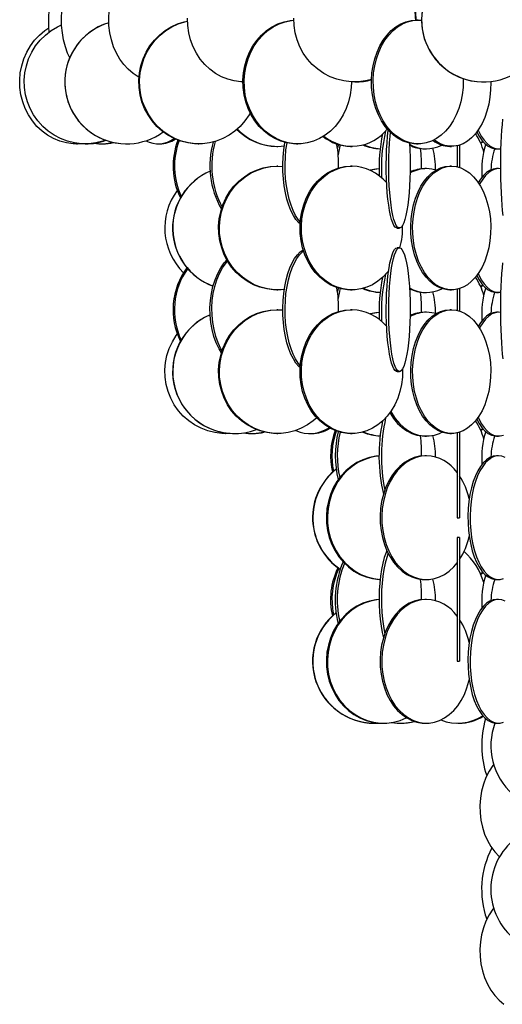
# Model space of a CAD drawing. Header units: millimetres. Extents: x 495 to 2657, y 518 to 2595.
# Tile 3 of 91: x 608 to 706, y 1572 to 1771. Entities that reach past the tile are written whole.
import ezdxf

# ---------------------------------------------------------------- set-up
doc = ezdxf.new("R2010")
doc.units = ezdxf.units.MM

msp = doc.modelspace()

# ---------------------------------------------------------------- linework, layer by layer
at = {"color": 7, "linetype": 'Continuous', "lineweight": 25}
for p, q in [((688.74, 1770.55), (688.4, 1770.55)), ((688.74, 1770.55), (689.43, 1770.51)), ((675.94, 1758.05), (676.03, 1758.05)), ((701.91, 1758.05), (701.93, 1758.05)), ((647.34, 1745.81), (647.19, 1745.87)), ((647.34, 1745.83), (647.21, 1745.88)), ((701.32, 1745.79), (701.78, 1746.07)), ((701.37, 1745.67), (701.87, 1745.96)), ((619.78, 1745.55), (619.98, 1745.55)), ((621.53, 1745.55), (621.61, 1745.55)), ((624.77, 1745.55), (625.07, 1745.55)), ((629.88, 1745.55), (629.91, 1745.55)), ((636.23, 1745.55), (636.61, 1745.55)), ((644.33, 1745.55), (644.48, 1745.55)), ((660.24, 1745.05), (660.41, 1745.05)), ((664.2, 1745.55), (664.45, 1745.55)), ((675.1, 1745.05), (675.39, 1745.05)), ((688.4, 1745.55), (688.74, 1745.55)), ((690.08, 1744.55), (690.43, 1744.55)), ((695.12, 1745.05), (695.5, 1745.05)), ((696.6, 1745.17), (696.6, 1740.93)), ((697.1, 1745.31), (697.1, 1740.79)), ((704.53, 1744.55), (704.97, 1744.55)), ((660.41, 1741.05), (660.24, 1741.05)), ((660.41, 1741.05), (661.42, 1741)), ((675.39, 1741.05), (675.1, 1741.05)), ((690.43, 1740.55), (690.08, 1740.55)), ((695.5, 1741.05), (695.12, 1741.05)), ((704.97, 1740.55), (704.53, 1740.55)), ((705.34, 1740.52), (704.97, 1740.55)), ((684.47, 1728.55), (684.96, 1728.55)), ((684.96, 1724.55), (684.47, 1724.55)), ((660.24, 1716.05), (660.41, 1716.05)), ((675.1, 1716.05), (675.39, 1716.05)), ((695.12, 1716.05), (695.5, 1716.05)), ((696.6, 1716.17), (696.6, 1711.93)), ((697.1, 1716.31), (697.1, 1711.79)), ((701.32, 1716.79), (701.78, 1717.07)), ((701.37, 1716.67), (701.87, 1716.96)), ((690.08, 1715.55), (690.43, 1715.55)), ((704.53, 1715.55), (704.97, 1715.55)), ((660.41, 1712.05), (660.24, 1712.05)), ((660.41, 1712.05), (661.42, 1712)), ((675.39, 1712.05), (675.1, 1712.05)), ((695.5, 1712.05), (695.12, 1712.05)), ((690.43, 1711.55), (690.08, 1711.55)), ((704.97, 1711.55), (704.53, 1711.55)), ((705.34, 1711.52), (704.97, 1711.55)), ((684.47, 1699.55), (684.96, 1699.55)), ((649.84, 1687.05), (649.94, 1687.05)), ((651.64, 1687.05), (651.68, 1687.05)), ((655.04, 1687.05), (655.27, 1687.05)), ((660.24, 1687.05), (660.41, 1687.05)), ((666.89, 1687.05), (667.23, 1687.05)), ((675.1, 1687.05), (675.39, 1687.05)), ((690.08, 1686.55), (690.43, 1686.55)), ((695.12, 1687.05), (695.5, 1687.05)), ((696.6, 1687.17), (696.6, 1670.05)), ((697.1, 1687.31), (697.1, 1670.05)), ((701.32, 1687.79), (701.78, 1688.07)), ((701.37, 1687.67), (701.87, 1687.96)), ((704.53, 1686.55), (704.97, 1686.55)), ((690.43, 1682.55), (690.08, 1682.55)), ((704.97, 1682.55), (704.53, 1682.55)), ((696.6, 1670.05), (697.1, 1670.05)), ((697.1, 1666.05), (696.6, 1666.05)), ((696.6, 1666.05), (696.6, 1641.05)), ((697.1, 1666.05), (697.1, 1641.05)), ((701.32, 1658.79), (701.78, 1659.07)), ((701.37, 1658.67), (701.87, 1658.96)), ((690.08, 1657.55), (690.43, 1657.55)), ((704.53, 1657.55), (704.97, 1657.55)), ((690.43, 1653.55), (690.08, 1653.55)), ((704.97, 1653.55), (704.53, 1653.55)), ((696.6, 1641.05), (697.1, 1641.05)), ((679.87, 1628.55), (679.92, 1628.55)), ((681.56, 1628.55), (681.77, 1628.55)), ((685.09, 1628.55), (685.2, 1628.55)), ((690.08, 1628.55), (690.43, 1628.55)), ((696.72, 1628.55), (696.98, 1628.55)), ((704.53, 1628.55), (704.97, 1628.55))]:
    msp.add_line(p, q, dxfattribs=at)
at = {"color": 7, "linetype": 'Continuous', "lineweight": 25, "flags": 128}
for points in [[(632.4, 1759.03), (632.24, 1759.11), (631.19, 1759.79), (630.21, 1760.61), (629.31, 1761.58), (628.52, 1762.67), (627.83, 1763.88), (627.26, 1765.17), (626.81, 1766.55), (626.5, 1767.97), (626.32, 1769.44), (626.29, 1770.92), (626.39, 1772.39), (626.64, 1773.84), (627.02, 1775.25), (627.53, 1776.58), (628.16, 1777.84), (628.9, 1778.99), (629.75, 1780.02), (630.69, 1780.92), (631.71, 1781.67), (632.79, 1782.27), (633.2, 1782.44)], [(618.4, 1762.94), (617.98, 1763.88), (617.53, 1765.17), (617.17, 1766.55), (616.92, 1767.97), (616.78, 1769.44), (616.76, 1770.92), (616.84, 1772.39), (617.03, 1773.84), (617.34, 1775.25), (617.74, 1776.58), (618.25, 1777.84), (618.84, 1778.99), (619.52, 1780.02), (619.54, 1780.05)], [(644.33, 1745.55), (643.62, 1745.57), (642.22, 1745.75), (640.84, 1746.09), (639.51, 1746.61), (638.24, 1747.29), (637.07, 1748.11), (635.99, 1749.08), (635.04, 1750.17), (634.21, 1751.38), (633.52, 1752.67), (632.99, 1754.05), (632.62, 1755.47), (632.41, 1756.94), (632.36, 1758.42), (632.49, 1759.89), (632.78, 1761.34), (633.24, 1762.75), (633.85, 1764.08), (634.6, 1765.34), (635.5, 1766.49), (636.52, 1767.52), (637.64, 1768.42), (638.87, 1769.17), (640.16, 1769.77), (641.52, 1770.2), (642.2, 1770.35)], [(654.83, 1751.77), (654.6, 1751.38), (653.78, 1750.17), (652.82, 1749.08), (651.74, 1748.11), (650.57, 1747.29), (649.31, 1746.61), (647.98, 1746.09), (646.6, 1745.75), (645.19, 1745.57), (643.77, 1745.57), (642.36, 1745.75), (640.98, 1746.09), (639.65, 1746.61), (638.39, 1747.29), (637.21, 1748.11), (636.14, 1749.08), (635.18, 1750.17), (634.35, 1751.38), (633.67, 1752.67), (633.13, 1754.05), (632.76, 1755.47), (632.55, 1756.94), (632.51, 1758.42), (632.63, 1759.89), (632.93, 1761.34), (633.38, 1762.75), (633.99, 1764.08), (634.75, 1765.34), (635.64, 1766.49), (636.66, 1767.52), (637.79, 1768.42), (639.01, 1769.17), (640.31, 1769.77), (641.66, 1770.2), (642.2, 1770.32)], [(653.37, 1758.05), (652.97, 1758.07), (651.62, 1758.25), (650.31, 1758.59), (649.03, 1759.11), (647.83, 1759.79), (646.7, 1760.61), (645.68, 1761.58), (644.76, 1762.67), (643.97, 1763.88), (643.31, 1765.17), (642.8, 1766.55), (642.45, 1767.97), (642.25, 1769.44), (642.21, 1770.92)], [(664.2, 1745.55), (663.56, 1745.57), (662.28, 1745.75), (661.04, 1746.09), (659.83, 1746.61), (658.69, 1747.29), (657.63, 1748.11), (656.66, 1749.08), (655.79, 1750.17), (655.04, 1751.38), (654.42, 1752.67), (653.94, 1754.05), (653.6, 1755.47), (653.42, 1756.94), (653.38, 1758.42), (653.49, 1759.89), (653.76, 1761.34), (654.17, 1762.75), (654.72, 1764.08), (655.4, 1765.34), (656.21, 1766.49), (657.13, 1767.52), (658.15, 1768.42), (659.25, 1769.17), (660.43, 1769.77), (661.66, 1770.2), (662.92, 1770.46), (663.64, 1770.53)], [(675.27, 1758.07), (675.23, 1756.94), (675.04, 1755.47), (674.7, 1754.05), (674.22, 1752.67), (673.6, 1751.38), (672.85, 1750.17), (671.99, 1749.08), (671.02, 1748.11), (669.95, 1747.29), (668.81, 1746.61), (667.61, 1746.09), (666.36, 1745.75), (665.09, 1745.57), (663.81, 1745.57), (662.53, 1745.75), (661.29, 1746.09), (660.08, 1746.61), (658.94, 1747.29), (657.88, 1748.11), (656.91, 1749.08), (656.04, 1750.17), (655.29, 1751.38), (654.67, 1752.67), (654.19, 1754.05), (653.85, 1755.47), (653.67, 1756.94), (653.63, 1758.42), (653.74, 1759.89), (654.01, 1761.34), (654.42, 1762.75), (654.97, 1764.08), (655.65, 1765.34), (656.46, 1766.49), (657.38, 1767.52), (658.4, 1768.42), (659.5, 1769.17), (660.68, 1769.77), (661.91, 1770.2), (663.17, 1770.46), (663.64, 1770.51)], [(679.31, 1758.53), (678.11, 1758.25), (676.67, 1758.07), (675.21, 1758.07), (673.76, 1758.25), (672.35, 1758.59), (670.98, 1759.11), (669.68, 1759.79), (668.48, 1760.61), (667.37, 1761.58), (666.39, 1762.67), (665.54, 1763.88), (664.84, 1765.17), (664.29, 1766.55), (663.9, 1767.97), (663.69, 1769.44), (663.65, 1770.92)], [(688.4, 1745.55), (687.86, 1745.57), (686.79, 1745.75), (685.74, 1746.09), (684.73, 1746.61), (683.78, 1747.29), (682.88, 1748.11), (682.07, 1749.08), (681.34, 1750.17), (680.71, 1751.38), (680.19, 1752.67), (679.79, 1754.05), (679.5, 1755.47), (679.34, 1756.94), (679.31, 1758.42), (679.41, 1759.89), (679.63, 1761.34), (679.97, 1762.75), (680.44, 1764.08), (681.01, 1765.34), (681.69, 1766.49), (682.46, 1767.52), (683.32, 1768.42), (684.25, 1769.17), (685.23, 1769.77), (686.26, 1770.2), (687.32, 1770.46), (688.4, 1770.55)], [(697.82, 1758.74), (697.83, 1758.42), (697.8, 1756.94), (697.64, 1755.47), (697.36, 1754.05), (696.95, 1752.67), (696.43, 1751.38), (695.8, 1750.17), (695.08, 1749.08), (694.26, 1748.11), (693.37, 1747.29), (692.41, 1746.61), (691.4, 1746.09), (690.35, 1745.75), (689.28, 1745.57), (688.2, 1745.57), (687.13, 1745.75), (686.09, 1746.09), (685.08, 1746.61), (684.12, 1747.29), (683.23, 1748.11), (682.41, 1749.08), (681.68, 1750.17), (681.05, 1751.38), (680.53, 1752.67), (680.13, 1754.05), (679.85, 1755.47), (679.69, 1756.94), (679.65, 1758.42), (679.75, 1759.89), (679.97, 1761.34), (680.32, 1762.75), (680.78, 1764.08), (681.36, 1765.34), (682.03, 1766.49), (682.81, 1767.52), (683.66, 1768.42), (684.59, 1769.17), (685.58, 1769.77), (686.61, 1770.2), (687.67, 1770.46), (688.74, 1770.55), (688.74, 1770.55)], [(620.62, 1745.58), (620.46, 1745.57), (619.1, 1745.57), (617.75, 1745.75), (616.43, 1746.09), (615.16, 1746.61), (613.95, 1747.29), (612.82, 1748.11), (611.79, 1749.08), (610.87, 1750.17), (610.08, 1751.38), (609.42, 1752.67), (608.91, 1754.05), (608.55, 1755.47), (608.35, 1756.94), (608.31, 1758.42), (608.43, 1759.89), (608.71, 1761.34), (609.15, 1762.75), (609.73, 1764.08), (610.46, 1765.34), (611.32, 1766.49), (612.29, 1767.52), (613.37, 1768.42), (614.16, 1768.95)], [(625.67, 1746.28), (625.12, 1746.09), (623.7, 1745.75), (622.26, 1745.57), (620.8, 1745.57), (619.35, 1745.75), (617.93, 1746.09), (616.56, 1746.61), (615.27, 1747.29), (614.06, 1748.11), (612.95, 1749.08), (611.97, 1750.17), (611.12, 1751.38), (610.41, 1752.67), (609.87, 1754.05), (609.48, 1755.47), (609.27, 1756.94), (609.22, 1758.42), (609.35, 1759.89), (609.65, 1761.34), (610.12, 1762.75), (610.75, 1764.08), (611.53, 1765.34), (612.44, 1766.49), (613.49, 1767.52), (614.65, 1768.42), (615.91, 1769.17), (616.78, 1769.58)], [(703.38, 1758.13), (703.39, 1757.92), (703.36, 1756.44), (703.22, 1754.97), (702.98, 1753.55), (702.63, 1752.17), (702.18, 1750.88), (701.63, 1749.67), (701, 1748.58), (700.29, 1747.61), (699.52, 1746.79), (698.68, 1746.11), (697.81, 1745.59), (696.9, 1745.25), (695.97, 1745.07), (695.04, 1745.07), (694.11, 1745.25), (693.2, 1745.59), (692.32, 1746.11), (691.98, 1746.37)], [(705.77, 1750.52), (705.67, 1749.49), (705.57, 1748.34), (705.5, 1747.08), (705.43, 1745.75), (705.39, 1744.34), (705.36, 1742.89), (705.34, 1741.42), (705.35, 1739.94), (705.37, 1738.47), (705.41, 1737.05), (705.46, 1735.67), (705.53, 1734.38), (705.62, 1733.17), (705.72, 1732.08), (705.83, 1731.11)], [(684.47, 1728.55), (684.34, 1728.57), (684.09, 1728.75), (683.84, 1729.09), (683.6, 1729.61), (683.37, 1730.29), (683.15, 1731.11), (682.96, 1732.08), (682.79, 1733.17), (682.64, 1734.38), (682.51, 1735.67), (682.42, 1737.05), (682.35, 1738.47), (682.31, 1739.94), (682.3, 1741.42), (682.33, 1742.89), (682.38, 1744.34), (682.46, 1745.75), (682.57, 1747.08), (682.7, 1748.3)], [(686.98, 1745.7), (687.06, 1744.34), (687.11, 1742.89), (687.13, 1741.42), (687.13, 1739.94), (687.09, 1738.47), (687.02, 1737.05), (686.92, 1735.67), (686.8, 1734.38), (686.65, 1733.17), (686.48, 1732.08), (686.28, 1731.11), (686.07, 1730.29), (685.84, 1729.61), (685.6, 1729.09), (685.35, 1728.75), (685.09, 1728.57), (684.84, 1728.57), (684.58, 1728.75), (684.33, 1729.09), (684.09, 1729.61), (683.86, 1730.29), (683.65, 1731.11), (683.45, 1732.08), (683.28, 1733.17), (683.13, 1734.38), (683, 1735.67), (682.91, 1737.05), (682.84, 1738.47), (682.8, 1739.94), (682.79, 1741.42), (682.82, 1742.89), (682.87, 1744.34), (682.95, 1745.75), (683.06, 1747.08), (683.14, 1747.85)], [(700.58, 1747.97), (701.04, 1747.11), (701.6, 1746.29), (702.21, 1745.61), (702.85, 1745.09), (703.51, 1744.75), (704.19, 1744.57), (704.53, 1744.55)], [(700.85, 1748.35), (700.97, 1748.08), (701.48, 1747.11), (702.05, 1746.29), (702.65, 1745.61), (703.29, 1745.09), (703.95, 1744.75), (704.63, 1744.57), (705.31, 1744.57), (705.39, 1744.58)], [(664.91, 1729.37), (664.65, 1729.61), (664.08, 1730.29), (663.55, 1731.11), (663.06, 1732.08), (662.63, 1733.17), (662.26, 1734.38), (661.95, 1735.67), (661.71, 1737.05), (661.54, 1738.47), (661.44, 1739.94), (661.43, 1741.42), (661.48, 1742.89), (661.61, 1744.34), (661.82, 1745.75), (661.84, 1745.85)], [(620.73, 1745.57), (620.66, 1745.57), (619.98, 1745.55)], [(664.94, 1729.79), (664.53, 1730.29), (664, 1731.11), (663.52, 1732.08), (663.08, 1733.17), (662.71, 1734.38), (662.4, 1735.67), (662.16, 1737.05), (661.99, 1738.47), (661.89, 1739.94), (661.88, 1741.42), (661.93, 1742.89), (662.06, 1744.34), (662.27, 1745.75), (662.27, 1745.75)], [(672.63, 1745.42), (672.58, 1745.25), (672.46, 1744.72)], [(660.24, 1716.05), (659.54, 1716.07), (658.16, 1716.25), (656.8, 1716.59), (655.49, 1717.11), (654.25, 1717.79), (653.09, 1718.61), (652.03, 1719.58), (651.09, 1720.67), (650.28, 1721.88), (649.61, 1723.17), (649.08, 1724.55), (648.71, 1725.97), (648.51, 1727.44), (648.47, 1728.92), (648.59, 1730.39), (648.88, 1731.84), (649.32, 1733.25), (649.92, 1734.58), (650.67, 1735.84), (651.55, 1736.99), (652.55, 1738.02), (653.66, 1738.92), (654.86, 1739.67), (656.14, 1740.27), (657.47, 1740.7), (658.85, 1740.96), (660.24, 1741.05), (660.24, 1741.05)], [(661.72, 1716.13), (661.1, 1716.07), (659.71, 1716.07), (658.32, 1716.25), (656.97, 1716.59), (655.66, 1717.11), (654.42, 1717.79), (653.26, 1718.61), (652.2, 1719.58), (651.26, 1720.67), (650.45, 1721.88), (649.77, 1723.17), (649.25, 1724.55), (648.88, 1725.97), (648.67, 1727.44), (648.63, 1728.92), (648.76, 1730.39), (649.04, 1731.84), (649.49, 1733.25), (650.09, 1734.58), (650.84, 1735.84), (651.72, 1736.99), (652.72, 1738.02), (653.83, 1738.92), (655.03, 1739.67), (656.3, 1740.27), (657.64, 1740.7), (659.01, 1740.96), (660.41, 1741.05), (660.41, 1741.05)], [(675.1, 1716.05), (674.49, 1716.07), (673.29, 1716.25), (672.12, 1716.59), (670.98, 1717.11), (669.9, 1717.79), (668.9, 1718.61), (667.98, 1719.58), (667.17, 1720.67), (666.46, 1721.88), (665.88, 1723.17), (665.42, 1724.55), (665.1, 1725.97), (664.93, 1727.44), (664.89, 1728.92), (665, 1730.39), (665.25, 1731.84), (665.63, 1733.25), (666.15, 1734.58), (666.8, 1735.84), (667.56, 1736.99), (668.43, 1738.02), (669.39, 1738.92), (670.43, 1739.67), (671.54, 1740.27), (672.7, 1740.7), (673.89, 1740.96), (675.1, 1741.05), (675.1, 1741.05)], [(682.79, 1719.94), (682.5, 1719.58), (681.58, 1718.61), (680.58, 1717.79), (679.5, 1717.11), (678.37, 1716.59), (677.19, 1716.25), (675.99, 1716.07), (674.78, 1716.07), (673.58, 1716.25), (672.4, 1716.59), (671.27, 1717.11), (670.19, 1717.79), (669.19, 1718.61), (668.27, 1719.58), (667.46, 1720.67), (666.75, 1721.88), (666.17, 1723.17), (665.71, 1724.55), (665.39, 1725.97), (665.21, 1727.44), (665.18, 1728.92), (665.29, 1730.39), (665.54, 1731.84), (665.92, 1733.25), (666.44, 1734.58), (667.09, 1735.84), (667.85, 1736.99), (668.72, 1738.02), (669.68, 1738.92), (670.72, 1739.67), (671.83, 1740.27), (672.99, 1740.7), (674.18, 1740.96), (675.39, 1741.05), (675.39, 1741.05)], [(680.85, 1740.52), (680.21, 1740.46), (679.02, 1740.23)], [(695.12, 1716.05), (694.65, 1716.07), (693.72, 1716.25), (692.81, 1716.59), (691.94, 1717.11), (691.11, 1717.79), (690.33, 1718.61), (689.62, 1719.58), (688.99, 1720.67), (688.45, 1721.88), (688, 1723.17), (687.64, 1724.55), (687.4, 1725.97), (687.26, 1727.44), (687.23, 1728.92), (687.31, 1730.39), (687.51, 1731.84), (687.81, 1733.25), (688.21, 1734.58), (688.71, 1735.84), (689.3, 1736.99), (689.97, 1738.02), (690.71, 1738.92), (691.51, 1739.67), (692.37, 1740.27), (693.26, 1740.7), (694.18, 1740.96), (695.12, 1741.05), (695.12, 1741.05)], [(695.5, 1741.05), (696.44, 1740.96), (697.36, 1740.7), (698.25, 1740.27), (699.11, 1739.67), (699.91, 1738.92), (700.65, 1738.02), (701.33, 1736.99), (701.91, 1735.84), (702.41, 1734.58), (702.82, 1733.25), (703.11, 1731.84), (703.31, 1730.39), (703.39, 1728.92), (703.36, 1727.44), (703.22, 1725.97), (702.98, 1724.55), (702.63, 1723.17), (702.18, 1721.88), (701.63, 1720.67), (701, 1719.58), (700.29, 1718.61), (699.52, 1717.79), (698.68, 1717.11), (697.81, 1716.59), (696.9, 1716.25), (695.97, 1716.07), (695.04, 1716.07), (694.11, 1716.25), (693.2, 1716.59), (692.32, 1717.11), (691.49, 1717.79), (690.72, 1718.61), (690.01, 1719.58), (689.38, 1720.67), (688.83, 1721.88), (688.38, 1723.17), (688.03, 1724.55), (687.79, 1725.97), (687.65, 1727.44), (687.62, 1728.92), (687.7, 1730.39), (687.9, 1731.84), (688.19, 1733.25), (688.6, 1734.58), (689.1, 1735.84), (689.68, 1736.99), (690.35, 1738.02), (691.1, 1738.92), (691.9, 1739.67), (692.76, 1740.27), (693.65, 1740.7), (694.57, 1740.96), (695.5, 1741.05)], [(692.36, 1740.26), (691.5, 1740.46), (690.43, 1740.55)], [(704.53, 1740.55), (703.85, 1740.46), (703.18, 1740.2), (702.53, 1739.77), (701.9, 1739.17), (701.32, 1738.42), (700.88, 1737.7)], [(704.97, 1740.55), (704.29, 1740.46), (703.62, 1740.2), (702.97, 1739.77), (702.35, 1739.17), (701.76, 1738.42), (701.22, 1737.52), (701.12, 1737.33)], [(664.91, 1700.37), (664.65, 1700.61), (664.08, 1701.29), (663.55, 1702.11), (663.06, 1703.08), (662.63, 1704.17), (662.26, 1705.38), (661.95, 1706.67), (661.71, 1708.05), (661.54, 1709.47), (661.44, 1710.94), (661.43, 1712.42), (661.48, 1713.89), (661.61, 1715.34), (661.82, 1716.75), (662.1, 1718.08), (662.44, 1719.34), (662.84, 1720.49), (663.3, 1721.52), (663.81, 1722.42), (664.36, 1723.17), (664.95, 1723.77), (665.53, 1724.18)], [(684.47, 1699.55), (684.34, 1699.57), (684.09, 1699.75), (683.84, 1700.09), (683.6, 1700.61), (683.37, 1701.29), (683.15, 1702.11), (682.96, 1703.08), (682.79, 1704.17), (682.64, 1705.38), (682.51, 1706.67), (682.42, 1708.05), (682.35, 1709.47), (682.31, 1710.94), (682.3, 1712.42), (682.33, 1713.89), (682.38, 1715.34), (682.46, 1716.75), (682.57, 1718.08), (682.71, 1719.34), (682.87, 1720.49), (683.05, 1721.52), (683.26, 1722.42), (683.48, 1723.17), (683.72, 1723.77), (683.96, 1724.2), (684.22, 1724.46), (684.47, 1724.55), (684.47, 1724.55)], [(684.96, 1724.55), (685.22, 1724.46), (685.47, 1724.2), (685.72, 1723.77), (685.96, 1723.17), (686.18, 1722.42), (686.38, 1721.52), (686.57, 1720.49), (686.73, 1719.34), (686.86, 1718.08), (686.98, 1716.75), (687.06, 1715.34), (687.11, 1713.89), (687.13, 1712.42), (687.13, 1710.94), (687.09, 1709.47), (687.02, 1708.05), (686.92, 1706.67), (686.8, 1705.38), (686.65, 1704.17), (686.48, 1703.08), (686.28, 1702.11), (686.07, 1701.29), (685.84, 1700.61), (685.6, 1700.09), (685.35, 1699.75), (685.09, 1699.57), (684.84, 1699.57), (684.58, 1699.75), (684.33, 1700.09), (684.09, 1700.61), (683.86, 1701.29), (683.65, 1702.11), (683.45, 1703.08), (683.28, 1704.17), (683.13, 1705.38), (683, 1706.67), (682.91, 1708.05), (682.84, 1709.47), (682.8, 1710.94), (682.79, 1712.42), (682.82, 1713.89), (682.87, 1715.34), (682.95, 1716.75), (683.06, 1718.08), (683.2, 1719.34), (683.36, 1720.49), (683.55, 1721.52), (683.75, 1722.42), (683.97, 1723.17), (684.21, 1723.77), (684.45, 1724.2), (684.71, 1724.46), (684.96, 1724.55)], [(649.03, 1703.38), (648.56, 1704.17), (647.99, 1705.38), (647.52, 1706.67), (647.15, 1708.05), (646.9, 1709.47), (646.75, 1710.94), (646.72, 1712.42), (646.81, 1713.89), (647.01, 1715.34), (647.32, 1716.75), (647.74, 1718.08), (648.27, 1719.34), (648.88, 1720.49), (649.58, 1721.52), (650.12, 1722.16)], [(664.94, 1700.79), (664.53, 1701.29), (664, 1702.11), (663.52, 1703.08), (663.08, 1704.17), (662.71, 1705.38), (662.4, 1706.67), (662.16, 1708.05), (661.99, 1709.47), (661.89, 1710.94), (661.88, 1712.42), (661.93, 1713.89), (662.06, 1715.34), (662.27, 1716.75), (662.55, 1718.08), (662.89, 1719.34), (663.29, 1720.49), (663.75, 1721.52), (664.26, 1722.42), (664.81, 1723.17), (665.4, 1723.77), (665.61, 1723.93)], [(649.16, 1703.78), (648.94, 1704.17), (648.37, 1705.38), (647.9, 1706.67), (647.53, 1708.05), (647.27, 1709.47), (647.13, 1710.94), (647.1, 1712.42), (647.18, 1713.89), (647.39, 1715.34), (647.7, 1716.75), (648.12, 1718.08), (648.64, 1719.34), (649.26, 1720.49), (649.96, 1721.52), (650.27, 1721.9)], [(705.77, 1721.52), (705.67, 1720.49), (705.57, 1719.34), (705.5, 1718.08), (705.43, 1716.75), (705.39, 1715.34), (705.36, 1713.89), (705.34, 1712.42), (705.35, 1710.94), (705.37, 1709.47), (705.41, 1708.05), (705.46, 1706.67), (705.53, 1705.38), (705.62, 1704.17), (705.72, 1703.08), (705.83, 1702.11)], [(700.58, 1718.97), (701.04, 1718.11), (701.6, 1717.29), (702.21, 1716.61), (702.85, 1716.09), (703.51, 1715.75), (704.19, 1715.57), (704.53, 1715.55)], [(700.85, 1719.35), (700.97, 1719.08), (701.48, 1718.11), (702.05, 1717.29), (702.65, 1716.61), (703.29, 1716.09), (703.95, 1715.75), (704.63, 1715.57), (705.31, 1715.57), (705.39, 1715.58)], [(672.63, 1716.42), (672.58, 1716.25), (672.46, 1715.72)], [(660.24, 1687.05), (659.54, 1687.07), (658.16, 1687.25), (656.8, 1687.59), (655.49, 1688.11), (654.25, 1688.79), (653.09, 1689.61), (652.03, 1690.58), (651.09, 1691.67), (650.28, 1692.88), (649.61, 1694.17), (649.08, 1695.55), (648.71, 1696.97), (648.51, 1698.44), (648.47, 1699.92), (648.59, 1701.39), (648.88, 1702.84), (649.32, 1704.25), (649.92, 1705.58), (650.67, 1706.84), (651.55, 1707.99), (652.55, 1709.02), (653.66, 1709.92), (654.86, 1710.67), (656.14, 1711.27), (657.47, 1711.7), (658.85, 1711.96), (660.24, 1712.05)], [(668.28, 1690.25), (667.55, 1689.61), (666.4, 1688.79), (665.15, 1688.11), (663.85, 1687.59), (662.49, 1687.25), (661.1, 1687.07), (659.71, 1687.07), (658.32, 1687.25), (656.97, 1687.59), (655.66, 1688.11), (654.42, 1688.79), (653.26, 1689.61), (652.2, 1690.58), (651.26, 1691.67), (650.45, 1692.88), (649.77, 1694.17), (649.25, 1695.55), (648.88, 1696.97), (648.67, 1698.44), (648.63, 1699.92), (648.76, 1701.39), (649.04, 1702.84), (649.49, 1704.25), (650.09, 1705.58), (650.84, 1706.84), (651.72, 1707.99), (652.72, 1709.02), (653.83, 1709.92), (655.03, 1710.67), (656.3, 1711.27), (657.64, 1711.7), (659.01, 1711.96), (660.41, 1712.05), (660.41, 1712.05)], [(675.1, 1687.05), (674.49, 1687.07), (673.29, 1687.25), (672.12, 1687.59), (670.98, 1688.11), (669.9, 1688.79), (668.9, 1689.61), (667.98, 1690.58), (667.17, 1691.67), (666.46, 1692.88), (665.88, 1694.17), (665.42, 1695.55), (665.1, 1696.97), (664.93, 1698.44), (664.89, 1699.92), (665, 1701.39), (665.25, 1702.84), (665.63, 1704.25), (666.15, 1705.58), (666.8, 1706.84), (667.56, 1707.99), (668.43, 1709.02), (669.39, 1709.92), (670.43, 1710.67), (671.54, 1711.27), (672.7, 1711.7), (673.89, 1711.96), (675.1, 1712.05)], [(685.59, 1700.08), (685.59, 1699.92), (685.56, 1698.44), (685.38, 1696.97), (685.06, 1695.55), (684.61, 1694.17), (684.02, 1692.88), (683.32, 1691.67), (682.5, 1690.58), (681.58, 1689.61), (680.58, 1688.79), (679.5, 1688.11), (678.37, 1687.59), (677.19, 1687.25), (675.99, 1687.07), (674.78, 1687.07), (673.58, 1687.25), (672.4, 1687.59), (671.27, 1688.11), (670.19, 1688.79), (669.19, 1689.61), (668.27, 1690.58), (667.46, 1691.67), (666.75, 1692.88), (666.17, 1694.17), (665.71, 1695.55), (665.39, 1696.97), (665.21, 1698.44), (665.18, 1699.92), (665.29, 1701.39), (665.54, 1702.84), (665.92, 1704.25), (666.44, 1705.58), (667.09, 1706.84), (667.85, 1707.99), (668.72, 1709.02), (669.68, 1709.92), (670.72, 1710.67), (671.83, 1711.27), (672.99, 1711.7), (674.18, 1711.96), (675.39, 1712.05), (675.39, 1712.05)], [(695.12, 1687.05), (694.65, 1687.07), (693.72, 1687.25), (692.81, 1687.59), (691.94, 1688.11), (691.11, 1688.79), (690.33, 1689.61), (689.62, 1690.58), (688.99, 1691.67), (688.45, 1692.88), (688, 1694.17), (687.64, 1695.55), (687.4, 1696.97), (687.26, 1698.44), (687.23, 1699.92), (687.31, 1701.39), (687.51, 1702.84), (687.81, 1704.25), (688.21, 1705.58), (688.71, 1706.84), (689.3, 1707.99), (689.97, 1709.02), (690.71, 1709.92), (691.51, 1710.67), (692.37, 1711.27), (693.26, 1711.7), (694.18, 1711.96), (695.12, 1712.05)], [(695.5, 1712.05), (696.44, 1711.96), (697.36, 1711.7), (698.25, 1711.27), (699.11, 1710.67), (699.91, 1709.92), (700.65, 1709.02), (701.33, 1707.99), (701.91, 1706.84), (702.41, 1705.58), (702.82, 1704.25), (703.11, 1702.84), (703.31, 1701.39), (703.39, 1699.92), (703.36, 1698.44), (703.22, 1696.97), (702.98, 1695.55), (702.63, 1694.17), (702.18, 1692.88), (701.63, 1691.67), (701, 1690.58), (700.29, 1689.61), (699.52, 1688.79), (698.68, 1688.11), (697.81, 1687.59), (696.9, 1687.25), (695.97, 1687.07), (695.04, 1687.07), (694.11, 1687.25), (693.2, 1687.59), (692.32, 1688.11), (691.49, 1688.79), (690.72, 1689.61), (690.01, 1690.58), (689.38, 1691.67), (688.83, 1692.88), (688.38, 1694.17), (688.03, 1695.55), (687.79, 1696.97), (687.65, 1698.44), (687.62, 1699.92), (687.7, 1701.39), (687.9, 1702.84), (688.19, 1704.25), (688.6, 1705.58), (689.1, 1706.84), (689.68, 1707.99), (690.35, 1709.02), (691.1, 1709.92), (691.9, 1710.67), (692.76, 1711.27), (693.65, 1711.7), (694.57, 1711.96), (695.5, 1712.05)], [(680.85, 1711.52), (680.21, 1711.46), (679.02, 1711.23)], [(692.36, 1711.26), (691.5, 1711.46), (690.43, 1711.55)], [(704.53, 1711.55), (703.85, 1711.46), (703.18, 1711.2), (702.53, 1710.77), (701.9, 1710.17), (701.32, 1709.42), (700.88, 1708.7)], [(704.97, 1711.55), (704.29, 1711.46), (703.62, 1711.2), (702.97, 1710.77), (702.35, 1710.17), (701.76, 1709.42), (701.22, 1708.52), (701.12, 1708.33)], [(650.73, 1687.08), (650.57, 1687.07), (649.12, 1687.07), (647.68, 1687.25), (646.27, 1687.59), (644.91, 1688.11), (643.62, 1688.79), (642.42, 1689.61), (641.32, 1690.58), (640.34, 1691.67), (639.49, 1692.88), (638.79, 1694.17), (638.25, 1695.55), (637.87, 1696.97), (637.65, 1698.44), (637.61, 1699.92), (637.74, 1701.39), (638.04, 1702.84), (638.5, 1704.25), (639.12, 1705.58), (639.9, 1706.84), (640.12, 1707.14)], [(683.02, 1691.25), (683.07, 1691.17), (683.79, 1690.08), (684.6, 1689.11), (685.49, 1688.29), (686.44, 1687.61), (687.44, 1687.09), (688.48, 1686.75), (689.55, 1686.57), (690.08, 1686.55)], [(683.21, 1691.52), (683.41, 1691.17), (684.13, 1690.08), (684.94, 1689.11), (685.83, 1688.29), (686.79, 1687.61), (687.79, 1687.09), (688.83, 1686.75), (689.89, 1686.57), (690.96, 1686.57), (692.03, 1686.75), (693.07, 1687.09), (693.53, 1687.31)], [(700.85, 1690.35), (700.97, 1690.08), (701.48, 1689.11), (702.05, 1688.29), (702.65, 1687.61), (703.29, 1687.09), (703.95, 1686.75), (704.63, 1686.57), (705.31, 1686.57), (705.99, 1686.75)], [(700.58, 1689.97), (701.04, 1689.11), (701.6, 1688.29), (702.21, 1687.61), (702.85, 1687.09), (703.51, 1686.75), (704.19, 1686.57), (704.53, 1686.55)], [(650.78, 1687.08), (650.67, 1687.07), (649.94, 1687.05)], [(680.85, 1682.52), (680.21, 1682.46), (678.89, 1682.2), (677.6, 1681.77), (676.37, 1681.17), (675.21, 1680.42), (674.15, 1679.52), (673.18, 1678.49), (672.33, 1677.34), (671.61, 1676.08), (671.04, 1674.75), (670.61, 1673.34), (670.33, 1671.89), (670.21, 1670.42), (670.25, 1668.94), (670.45, 1667.47), (670.8, 1666.05), (671.31, 1664.67), (671.96, 1663.38), (672.74, 1662.17), (673.65, 1661.08), (674.67, 1660.11), (675.78, 1659.29), (676.98, 1658.61), (678.24, 1658.09), (679.55, 1657.75), (680.88, 1657.57), (681.07, 1657.56)], [(680.85, 1682.51), (680.42, 1682.46), (679.1, 1682.2), (677.81, 1681.77), (676.58, 1681.17), (675.42, 1680.42), (674.35, 1679.52), (673.39, 1678.49), (672.54, 1677.34), (671.82, 1676.08), (671.25, 1674.75), (670.81, 1673.34), (670.54, 1671.89), (670.42, 1670.42), (670.46, 1668.94), (670.66, 1667.47), (671.01, 1666.05), (671.52, 1664.67), (672.17, 1663.38), (672.95, 1662.17), (673.86, 1661.08), (674.88, 1660.11), (675.99, 1659.29), (677.19, 1658.61), (678.45, 1658.09), (679.76, 1657.75), (681.07, 1657.57)], [(690.08, 1682.55), (689.01, 1682.46), (687.96, 1682.2), (686.94, 1681.77), (685.96, 1681.17), (685.03, 1680.42), (684.18, 1679.52), (683.42, 1678.49), (682.74, 1677.34), (682.17, 1676.08), (681.71, 1674.75), (681.37, 1673.34), (681.14, 1671.89), (681.05, 1670.42), (681.08, 1668.94), (681.24, 1667.47), (681.52, 1666.05), (681.92, 1664.67), (682.44, 1663.38), (683.07, 1662.17), (683.79, 1661.08), (684.6, 1660.11), (685.49, 1659.29), (686.44, 1658.61), (687.44, 1658.09), (688.48, 1657.75), (689.55, 1657.57), (690.08, 1657.55)], [(690.43, 1682.55), (689.36, 1682.46), (688.31, 1682.2), (687.28, 1681.77), (686.3, 1681.17), (685.38, 1680.42), (684.53, 1679.52), (683.76, 1678.49), (683.09, 1677.34), (682.51, 1676.08), (682.05, 1674.75), (681.71, 1673.34), (681.49, 1671.89), (681.4, 1670.42), (681.43, 1668.94), (681.59, 1667.47), (681.87, 1666.05), (682.27, 1664.67), (682.79, 1663.38), (683.41, 1662.17), (684.13, 1661.08), (684.94, 1660.11), (685.83, 1659.29), (686.79, 1658.61), (687.79, 1658.09), (688.83, 1657.75), (689.89, 1657.57), (690.96, 1657.57), (692.03, 1657.75), (693.07, 1658.09), (694.07, 1658.61), (695.02, 1659.29), (695.91, 1660.11), (696.6, 1660.92)], [(704.53, 1682.55), (703.85, 1682.46), (703.18, 1682.2), (702.53, 1681.77), (701.9, 1681.17), (701.32, 1680.42), (700.78, 1679.52), (700.29, 1678.49), (699.86, 1677.34), (699.5, 1676.08), (699.2, 1674.75), (698.99, 1673.34), (698.85, 1671.89), (698.78, 1670.42), (698.8, 1668.94), (698.91, 1667.47), (699.08, 1666.05), (699.34, 1664.67), (699.67, 1663.38), (700.07, 1662.17), (700.53, 1661.08), (701.04, 1660.11), (701.6, 1659.29), (702.21, 1658.61), (702.85, 1658.09), (703.51, 1657.75), (704.19, 1657.57), (704.53, 1657.55)], [(704.97, 1682.55), (704.29, 1682.46), (703.62, 1682.2), (702.97, 1681.77), (702.35, 1681.17), (701.76, 1680.42), (701.22, 1679.52), (700.73, 1678.49), (700.3, 1677.34), (699.94, 1676.08), (699.65, 1674.75), (699.43, 1673.34), (699.29, 1671.89), (699.23, 1670.42), (699.25, 1668.94), (699.35, 1667.47), (699.53, 1666.05), (699.78, 1664.67), (700.11, 1663.38), (700.51, 1662.17), (700.97, 1661.08), (701.48, 1660.11), (702.05, 1659.29), (702.65, 1658.61), (703.29, 1658.09), (703.95, 1657.75), (704.63, 1657.57), (705.31, 1657.57), (705.99, 1657.75)], [(706.32, 1682.2), (705.65, 1682.46), (704.97, 1682.55)], [(682.42, 1663.42), (682.26, 1663.02), (681.91, 1661.99), (681.61, 1660.84), (681.36, 1659.58), (681.15, 1658.25), (680.99, 1656.84), (680.9, 1655.39), (680.85, 1653.92), (680.87, 1652.44), (680.94, 1650.97), (681.06, 1649.55), (681.25, 1648.17), (681.48, 1646.88), (681.72, 1645.8)], [(682.68, 1662.88), (682.39, 1661.99), (682.08, 1660.84), (681.83, 1659.58), (681.62, 1658.25), (681.47, 1656.84), (681.37, 1655.39), (681.33, 1653.92), (681.34, 1652.44), (681.41, 1650.97), (681.54, 1649.55), (681.72, 1648.17), (681.95, 1646.88), (682, 1646.64)], [(680.85, 1653.52), (680.21, 1653.46), (678.89, 1653.2), (677.6, 1652.77), (676.37, 1652.17), (675.21, 1651.42), (674.15, 1650.52), (673.18, 1649.49), (672.33, 1648.34), (671.61, 1647.08), (671.04, 1645.75), (670.61, 1644.34), (670.33, 1642.89), (670.21, 1641.42), (670.25, 1639.94), (670.45, 1638.47), (670.8, 1637.05), (671.31, 1635.67), (671.96, 1634.38), (672.74, 1633.17), (673.65, 1632.08), (674.67, 1631.11), (675.78, 1630.29), (676.98, 1629.61), (678.24, 1629.09), (679.55, 1628.75), (680.88, 1628.57), (681.56, 1628.55)], [(680.85, 1653.51), (680.42, 1653.46), (679.1, 1653.2), (677.81, 1652.77), (676.58, 1652.17), (675.42, 1651.42), (674.35, 1650.52), (673.39, 1649.49), (672.54, 1648.34), (671.82, 1647.08), (671.25, 1645.75), (670.81, 1644.34), (670.54, 1642.89), (670.42, 1641.42), (670.46, 1639.94), (670.66, 1638.47), (671.01, 1637.05), (671.52, 1635.67), (672.17, 1634.38), (672.95, 1633.17), (673.86, 1632.08), (674.88, 1631.11), (675.99, 1630.29), (677.19, 1629.61), (678.45, 1629.09), (679.76, 1628.75), (681.09, 1628.57), (682.44, 1628.57), (683.77, 1628.75), (685.08, 1629.09), (686.34, 1629.61), (686.4, 1629.64)], [(690.08, 1653.55), (689.01, 1653.46), (687.96, 1653.2), (686.94, 1652.77), (685.96, 1652.17), (685.03, 1651.42), (684.18, 1650.52), (683.42, 1649.49), (682.74, 1648.34), (682.17, 1647.08), (681.71, 1645.75), (681.37, 1644.34), (681.14, 1642.89), (681.05, 1641.42), (681.08, 1639.94), (681.24, 1638.47), (681.52, 1637.05), (681.92, 1635.67), (682.44, 1634.38), (683.07, 1633.17), (683.79, 1632.08), (684.6, 1631.11), (685.49, 1630.29), (686.44, 1629.61), (687.44, 1629.09), (688.48, 1628.75), (689.55, 1628.57), (690.08, 1628.55)], [(690.43, 1653.55), (689.36, 1653.46), (688.31, 1653.2), (687.28, 1652.77), (686.3, 1652.17), (685.38, 1651.42), (684.53, 1650.52), (683.76, 1649.49), (683.09, 1648.34), (682.51, 1647.08), (682.05, 1645.75), (681.71, 1644.34), (681.49, 1642.89), (681.4, 1641.42), (681.43, 1639.94), (681.59, 1638.47), (681.87, 1637.05), (682.27, 1635.67), (682.79, 1634.38), (683.41, 1633.17), (684.13, 1632.08), (684.94, 1631.11), (685.83, 1630.29), (686.79, 1629.61), (687.79, 1629.09), (688.83, 1628.75), (689.89, 1628.57), (690.96, 1628.57), (692.03, 1628.75), (693.07, 1629.09), (694.07, 1629.61), (695.02, 1630.29), (695.91, 1631.11), (696.72, 1632.08), (697.45, 1633.17), (698.07, 1634.38), (698.59, 1635.67), (698.99, 1637.05), (699.05, 1637.29)], [(704.53, 1653.55), (703.85, 1653.46), (703.18, 1653.2), (702.53, 1652.77), (701.9, 1652.17), (701.32, 1651.42), (700.78, 1650.52), (700.29, 1649.49), (699.86, 1648.34), (699.5, 1647.08), (699.2, 1645.75), (698.99, 1644.34), (698.85, 1642.89), (698.78, 1641.42), (698.8, 1639.94), (698.91, 1638.47), (699.08, 1637.05), (699.34, 1635.67), (699.67, 1634.38), (700.07, 1633.17), (700.53, 1632.08), (701.04, 1631.11), (701.6, 1630.29), (702.21, 1629.61), (702.85, 1629.09), (703.51, 1628.75), (704.19, 1628.57), (704.53, 1628.55)], [(704.97, 1653.55), (704.29, 1653.46), (703.62, 1653.2), (702.97, 1652.77), (702.35, 1652.17), (701.76, 1651.42), (701.22, 1650.52), (700.73, 1649.49), (700.3, 1648.34), (699.94, 1647.08), (699.65, 1645.75), (699.43, 1644.34), (699.29, 1642.89), (699.23, 1641.42), (699.25, 1639.94), (699.35, 1638.47), (699.53, 1637.05), (699.78, 1635.67), (700.11, 1634.38), (700.51, 1633.17), (700.97, 1632.08), (701.48, 1631.11), (702.05, 1630.29), (702.65, 1629.61), (703.29, 1629.09), (703.95, 1628.75), (704.63, 1628.57), (705.31, 1628.57), (705.99, 1628.75)], [(706.32, 1653.2), (705.65, 1653.46), (704.97, 1653.55)], [(703.98, 1620.25), (703.79, 1619.99), (703.05, 1618.84), (702.42, 1617.58), (701.91, 1616.25), (701.54, 1614.84), (701.3, 1613.39), (701.19, 1611.92), (701.23, 1610.44), (701.4, 1608.97), (701.71, 1607.55), (702.15, 1606.17), (702.72, 1604.88), (703.4, 1603.67), (704.2, 1602.58), (705.09, 1601.61), (705.13, 1601.57)], [(703.98, 1591.25), (703.79, 1590.99), (703.05, 1589.84), (702.42, 1588.58), (701.91, 1587.25), (701.54, 1585.84), (701.3, 1584.39), (701.19, 1582.92), (701.23, 1581.44), (701.4, 1579.97), (701.71, 1578.55), (702.15, 1577.17), (702.72, 1575.88), (703.4, 1574.67), (704.2, 1573.58), (705.09, 1572.61), (706.06, 1571.79)]]:
    msp.add_lwpolyline(points, dxfattribs=at)
at = {"color": 7, "linetype": 'Continuous', "lineweight": 25}
for centre, radius, start, end in [((701.92, 1770.55), 12.5, 90.0613, 269.9387), ((701.94, 1770.55), 12.5, 90.0227, 303.6711), ((640.65, 1770.55), 26.54, 166.8732, 185.2767), ((675.55, 1770.55), 12.69, 359.9848, 18.6192), ((675.64, 1770.55), 12.69, 359.9922, 18.5663), ((629.9, 1758.05), 12.5, 106.7588, 269.911), ((629.91, 1758.05), 12.49, 106.8395, 306.069), ((676.03, 1770.16), 12.11, 270.0032, 285.7489), ((660.3, 1756.49), 11.45, 224.6091, 269.669), ((660.43, 1756.42), 11.37, 223.9197, 276.5012), ((675.42, 1753.97), 8.9, 230.2117, 322.4976), ((714.87, 1740.64), 33.56, 166.9704, 183.3589), ((621.61, 1757.69), 12.14, 270.0076, 289.7656), ((624.77, 1753.66), 8.11, 259.9176, 286.2919), ((625.07, 1753.69), 8.14, 270.045, 285.3005), ((636.24, 1751.06), 5.49, 243.0874, 306.1808), ((636.55, 1751.19), 5.65, 270.6229, 304.0741), ((653.86, 1741.06), 14.59, 158.9368, 206.0617), ((654.15, 1741.05), 14.6, 159.3246, 204.9008), ((664.2, 1741.11), 17.51, 164.0429, 209.9028), ((664.71, 1741.1), 17.63, 163.7405, 208.1335), ((675.2, 1754), 8.95, 231.0617, 269.3581), ((715.76, 1740.59), 34.92, 168.4334, 182.4622), ((695.24, 1750.75), 5.7, 232.1015, 268.7204), ((689.75, 1740.6), 12.68, 15.3243, 33.6329), ((645, 1741.08), 27.69, 359.2115, 9.2155), ((690.97, 1740.77), 18.54, 165.8183, 172.0868), ((681.57, 1754.99), 10.45, 247.5409, 267.2285), ((681.79, 1755.03), 10.48, 247.0744, 266.0547), ((690.42, 1751.34), 6.79, 239.6337, 297.1887), ((690.12, 1751.41), 6.86, 243.0107, 269.6991), ((652.54, 1740.58), 36.9, 359.8958, 6.2559), ((677.53, 1740.56), 14.73, 358.9513, 16.2014), ((720.28, 1740.07), 18.71, 163.2357, 183.8247), ((716.84, 1740.06), 13.41, 160.346, 178.8615), ((651.68, 1728.55), 12.51, 113.2223, 249.7207), ((651.71, 1728.55), 12.51, 113.3889, 249.5691), ((675.12, 1731.59), 9.46, 39.8414, 88.3917), ((681.78, 1730.15), 10.4, 95.0991, 104.9537), ((690.49, 1733.59), 6.96, 90.4774, 118.9012), ((690.11, 1733.71), 6.83, 90.2673, 115.9415), ((650.28, 1728.55), 12.68, 143.2402, 225.3318), ((670.54, 1728.54), 15.06, 344.5994, 2.0601), ((653.57, 1712.02), 14.31, 143.4839, 206.4565), ((653.87, 1712.03), 14.33, 144.4004, 205.2757), ((715.76, 1711.59), 34.92, 168.4334, 182.4622), ((714.87, 1711.64), 33.56, 166.9704, 183.3589), ((689.75, 1711.6), 12.68, 15.3243, 33.6329), ((645, 1712.08), 27.69, 359.2115, 9.2155), ((690.97, 1711.77), 18.54, 165.8183, 172.0868), ((681.57, 1725.99), 10.45, 247.5409, 267.2285), ((681.79, 1726.03), 10.48, 247.0744, 266.0547), ((690.42, 1722.34), 6.79, 239.6337, 297.1887), ((690.12, 1722.41), 6.86, 243.0107, 269.6991), ((720.28, 1711.07), 18.71, 163.2357, 183.8247), ((652.54, 1711.58), 36.9, 359.8958, 6.2559), ((677.53, 1711.56), 14.73, 358.9513, 16.2014), ((716.84, 1711.06), 13.41, 160.346, 178.8615), ((675.12, 1702.59), 9.46, 39.8414, 88.3917), ((651.67, 1699.55), 12.5, 113.1931, 269.873), ((651.69, 1699.55), 12.5, 113.3184, 290.5531), ((681.78, 1701.15), 10.4, 95.0991, 104.9537), ((690.49, 1704.59), 6.96, 90.4774, 118.9012), ((690.11, 1704.71), 6.83, 90.2673, 115.9415), ((715.81, 1682.52), 34.5, 167.1173, 191.5001), ((666.9, 1694.01), 6.96, 245.8865, 303.7481), ((715.14, 1682.58), 34.31, 168.2109, 193.0979), ((689.75, 1682.6), 12.68, 15.3243, 33.6329), ((655.04, 1696.94), 9.89, 260.7769, 284.7632), ((655.27, 1696.96), 9.91, 270.0203, 284.0878), ((667.17, 1694.2), 7.15, 270.5155, 301.9114), ((685.79, 1682.54), 14.74, 159.7279, 192.9789), ((686.07, 1682.54), 14.74, 160.1135, 192.1544), ((691.75, 1682.55), 19.74, 165.7093, 194.092), ((692.2, 1682.55), 19.79, 166.0462, 192.8559), ((681.57, 1696.99), 10.45, 247.5409, 267.2285), ((681.79, 1697.03), 10.48, 247.0744, 266.0547), ((652.54, 1682.58), 36.9, 359.8958, 6.2559), ((677.53, 1682.56), 14.73, 358.9513, 16.2014), ((720.28, 1682.07), 18.71, 163.2357, 183.8247), ((716.84, 1682.06), 13.41, 160.346, 178.8615), ((690.13, 1674.66), 7.9, 34.9454, 87.8029), ((679.96, 1670.05), 12.53, 128.3038, 236.1935), ((680.01, 1670.05), 12.53, 128.5711, 235.9664), ((685.11, 1670.74), 14.27, 12.6403, 32.837), ((685.05, 1669.38), 14.34, 327.206, 347.5573), ((689.89, 1653.67), 12.52, 15.2018, 49.6662), ((690.93, 1653.52), 18.94, 156.2813, 194.6185), ((691.41, 1653.53), 19.02, 157.3319, 193.3317), ((685.64, 1653.54), 14.59, 153.9448, 193.1067), ((685.93, 1653.54), 14.6, 154.6038, 192.2748), ((720.28, 1653.07), 18.71, 163.2357, 183.8247), ((652.54, 1653.58), 36.9, 359.8958, 6.2559), ((677.53, 1653.56), 14.73, 358.9513, 16.2014), ((716.84, 1653.06), 13.41, 160.346, 178.8615), ((690.13, 1645.66), 7.9, 34.9454, 87.8029), ((679.93, 1641.06), 12.51, 128.1938, 269.7246), ((679.97, 1641.05), 12.5, 128.431, 273.6852), ((685.11, 1641.74), 14.27, 12.6403, 32.837), ((685.09, 1640.41), 11.86, 261.6625, 283.9786), ((685.2, 1640.42), 11.87, 270.0042, 283.6519), ((696.73, 1637.73), 9.18, 248.2401, 303.4044), ((696.93, 1637.89), 9.35, 270.3093, 301.917), ((720.22, 1624.06), 18.66, 163.1487, 199.08), ((716.51, 1624.05), 13.09, 159.8058, 228.5972), ((716.43, 1595.03), 13.03, 124.8774, 228.7924), ((719.64, 1594.99), 18.09, 152.434, 199.4914)]:
    msp.add_arc(centre, radius, start, end, dxfattribs=at)

doc.saveas('drawing.dxf')
